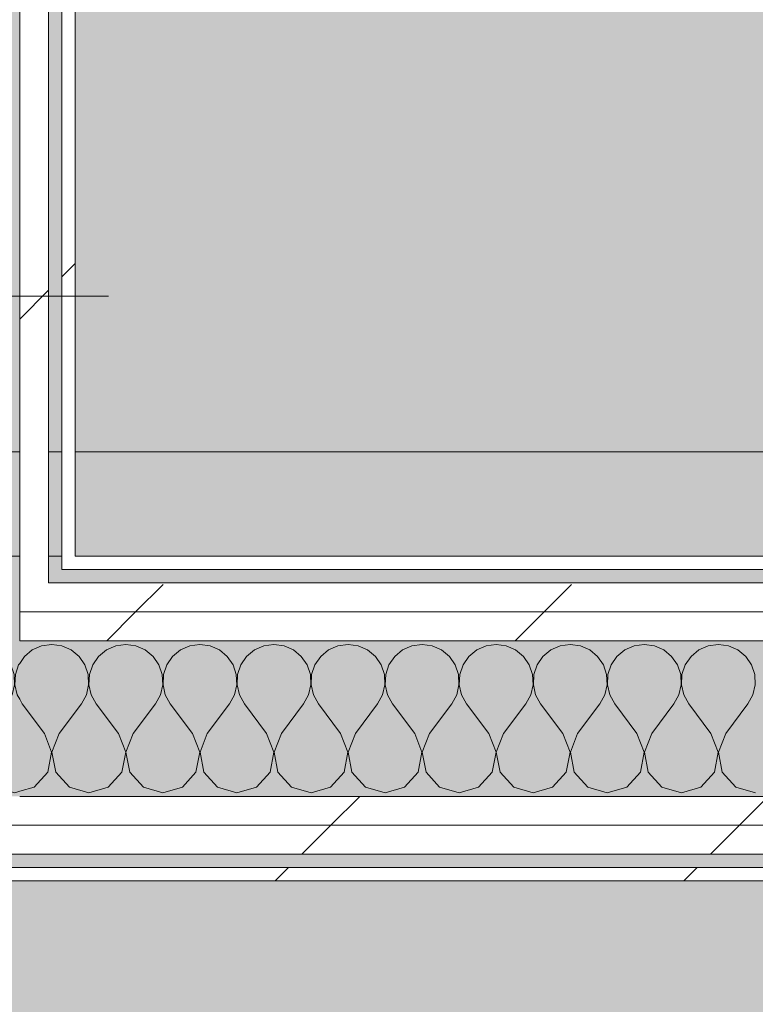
# Model space of a CAD drawing. Header units: millimetres. Extents: x -40968 to 13979, y -19284 to 4746.
# Tile 101 of 113: x -1581 to -1250, y -17332 to -16890. Entities that reach past the tile are written whole.
import ezdxf

# ---------------------------------------------------------------- set-up
doc = ezdxf.new("R2010")
doc.units = ezdxf.units.MM
doc.header["$MEASUREMENT"] = 0
doc.linetypes.add('Wipeout_Contour', pattern=[1000, 0, -1000])
for name, color, linetype in [('10_ESTR_Pilars', 7, 'Continuous'), ('14_PAV_Paviment existent', 7, 'Continuous'), ('Nuevo_08_E_Envans secs', 7, 'Continuous'), ('Nuevo_14_PAV_Soft Light Grey 0554', 7, 'Continuous')]:
    doc.layers.add(name, color=color, linetype=linetype)
doc.layers.add('10_ESTR_Pilars_Pluma_Nº__20', color=1, linetype='Continuous', lineweight=5)
doc.layers.add('Nuevo_08_E_Envans secs_Pluma_Nº__1', color=7, linetype='Continuous', lineweight=5)
for name, color, linetype, lineweight, true_color in [('14_PAV_Paviment existent_Pluma_Nº__197', 7, 'Continuous', 0, 0xffe68e), ('Nuevo_08_E_Envans secs_Pluma_Nº__102', 7, 'Continuous', 5, 0xcccccc), ('Nuevo_08_E_Envans secs_Pluma_Nº__171', 171, 'Continuous', 13, 0xaaaaff), ('Nuevo_08_E_Envans secs_Pluma_Nº__177', 7, 'Continuous', 15, 0xf7e046), ('Nuevo_14_PAV_Soft Light Grey 0554_Pluma_Nº__245', 7, 'Continuous', 13, 0xe8e8e8)]:
    doc.layers.add(name, color=color, linetype=linetype, lineweight=lineweight, true_color=true_color)
pattern_1 = [(45, (0, 0), (-183.8478, 183.8478), [195, -65]), (45, (7e-14, 183.85), (-183.8478, 183.8478), [195, -65])]

# ---------------------------------------------------------------- blocks, each defined once
blk = doc.blocks.new('Forjado_1_1', base_point=(-23046.79, -1194.06))
at = {"layer": 'Nuevo_14_PAV_Soft Light Grey 0554_Pluma_Nº__245', "linetype": 'Continuous', "lineweight": 0, "true_color": 0xe8e8e8}
h = blk.add_hatch(color=254, dxfattribs=at)
h.paths.add_polyline_path([(-23046.79, -1194.06), (-1631.11, -1193.63), (-1631.11, -6938.97), (-1556.11, -6938.97), (-1556.11, -7503.98), (-1616.26, -7503.98), (-1616.05, -11935.98), (-1564.89, -11935.98), (-1564.89, -12491.98), (-2024.11, -12491.98), (-2024.11, -12338.98), (-6997.39, -12338.98), (-6997.39, -12391.98), (-3637.68, -12391.98), (-3638.94, -13690.72), (-3644.87, -17130.96), (428.17, -17130.98), (428.89, -16788.98), (778.89, -16788.98), (778.35, -17142.97), (2622.91, -17145.82), (2623.01, -17079.79), (3389.91, -17080.98), (3389.61, -17276.98), (5489.84, -17280.21), (5489.84, -17141.49), (5763.89, -17141.49), (5763.89, -16738.98), (6378.89, -16738.98), (6378.89, -12488.98), (5778.89, -12488.98), (5779.74, -11938.87), (6782.11, -11938.85), (6782.11, -9207.42), (6082.11, -9207.42), (6016.11, -7504.98), (6016.11, -9073.42), (2073.42, -9073.42), (2073.42, -5267.32), (5998.89, -5267.32), (5998.89, -1708.98), (5884.89, -967.98), (7332.11, -967.98), (7332.11, 1999.55), (-28277.4, 1999.55), (-23028.39, 1969.01)])
h.paths.add_polyline_path([(492.89, -5267.32), (1951.42, -5267.32), (1951.42, -9073.42), (492.89, -9073.42)], flags=0)
at = {"layer": 'Nuevo_14_PAV_Soft Light Grey 0554_Pluma_Nº__245', "color": 254, "linetype": 'Continuous', "lineweight": 13, "true_color": 0xe8e8e8, "flags": 128}
blk.add_lwpolyline([(428.17, -17130.98), (-3644.87, -17130.96), (-3638.94, -13690.72), (-3637.68, -12391.98), (-6997.39, -12391.98), (-6997.39, -12338.98), (-2024.11, -12338.98), (-2024.11, -12491.98), (-1564.89, -12491.98), (-1564.89, -11935.98), (-1616.05, -11935.98), (-1616.26, -7503.98), (-1556.11, -7503.98), (-1556.11, -6938.97), (-1631.11, -6938.97), (-1631.11, -1193.63), (-23046.79, -1194.06)], dxfattribs=at)
blk = doc.blocks.new('Forjado_4_1', base_point=(7463.44, -18947.87))
at = {"layer": '14_PAV_Paviment existent_Pluma_Nº__197', "linetype": 'Continuous', "lineweight": 0, "true_color": 0xffe68e}
blk.add_hatch(color=41, dxfattribs=at).paths.add_polyline_path([(7463.44, -18947.87), (7463.44, -17083.98), (-28136.2, -17083.98), (-28146.06, -18947.87)])
at = {"layer": '14_PAV_Paviment existent_Pluma_Nº__197', "color": 41, "linetype": 'Continuous', "lineweight": 0, "true_color": 0xffe68e, "flags": 128}
blk.add_lwpolyline([(7463.44, -18947.87), (-28146.06, -18947.87), (-28136.2, -17083.98), (7463.44, -17083.98)], close=True, dxfattribs=at)
blk = doc.blocks.new('*X128')
at = {"layer": 'Nuevo_08_E_Envans secs_Pluma_Nº__102', "color": 254, "linetype": 'Continuous', "lineweight": 5, "true_color": 0xcccccc}
for p, q in [((-1604.55, -17171.28), (-1608.76, -17173.13)), ((-1600, -17170.64), (-1604.55, -17171.28)), ((-1595.45, -17171.28), (-1600, -17170.64)), ((-1591.24, -17173.13), (-1595.45, -17171.28)), ((-1621.03, -17176.07), (-1621.11, -17176)), ((-1618.43, -17179.86), (-1621.03, -17176.07)), ((-1612.3, -17176.07), (-1614.91, -17179.86)), ((-1608.76, -17173.13), (-1612.3, -17176.07)), ((-1587.7, -17176.07), (-1591.24, -17173.13)), ((-1585.09, -17179.86), (-1587.7, -17176.07)), ((-1616.96, -17184.21), (-1618.43, -17179.86)), ((-1614.91, -17179.86), (-1616.38, -17184.21)), ((-1583.62, -17184.21), (-1585.09, -17179.86)), ((-1581.57, -17179.86), (-1583.04, -17184.21)), ((-1581.11, -17179.18), (-1581.57, -17179.86)), ((-1616.73, -17188.81), (-1616.96, -17184.21)), ((-1616.38, -17184.21), (-1616.6, -17188.81)), ((-1583.4, -17188.81), (-1583.62, -17184.21)), ((-1583.04, -17184.21), (-1583.27, -17188.81)), ((-1617.77, -17193.28), (-1616.73, -17188.81)), ((-1616.6, -17188.81), (-1615.56, -17193.28)), ((-1584.44, -17193.28), (-1583.4, -17188.81)), ((-1583.27, -17188.81), (-1582.23, -17193.28)), ((-1620, -17197.31), (-1617.77, -17193.28)), ((-1615.56, -17193.28), (-1613.33, -17197.31)), ((-1586.67, -17197.31), (-1584.44, -17193.28)), ((-1582.23, -17193.28), (-1581.11, -17195.3)), ((-1621.11, -17198.79), (-1620, -17197.31)), ((-1603.33, -17210.64), (-1613.33, -17197.31)), ((-1596.67, -17210.64), (-1586.67, -17197.31)), ((-1600.07, -17219.15), (-1603.33, -17210.64)), ((-1596.67, -17210.64), (-1599.93, -17219.15)), ((-1601.76, -17228.1), (-1600.07, -17219.15)), ((-1599.93, -17219.15), (-1598.24, -17228.1)), ((-1607.9, -17234.82), (-1601.76, -17228.1)), ((-1598.24, -17228.1), (-1592.1, -17234.82)), ((-1621.11, -17236.05), (-1616.67, -17237.31)), ((-1616.67, -17237.31), (-1607.9, -17234.82)), ((-1592.1, -17234.82), (-1583.33, -17237.31)), ((-1583.33, -17237.31), (-1581.11, -17236.68))]:
    blk.add_line(p, q, dxfattribs=at)
blk = doc.blocks.new('*X129')
at = {"layer": 'Nuevo_08_E_Envans secs_Pluma_Nº__102', "color": 254, "linetype": 'Continuous', "lineweight": 5, "true_color": 0xcccccc}
for p, q in [((-1571.22, -17171.28), (-1575.43, -17173.13)), ((-1566.67, -17170.64), (-1571.22, -17171.28)), ((-1562.11, -17171.28), (-1566.67, -17170.64)), ((-1557.9, -17173.13), (-1562.11, -17171.28)), ((-1537.89, -17171.28), (-1542.1, -17173.13)), ((-1533.33, -17170.64), (-1537.89, -17171.28)), ((-1528.78, -17171.28), (-1533.33, -17170.64)), ((-1524.57, -17173.13), (-1528.78, -17171.28)), ((-1504.55, -17171.28), (-1508.76, -17173.13)), ((-1500, -17170.64), (-1504.55, -17171.28)), ((-1495.45, -17171.28), (-1500, -17170.64)), ((-1491.24, -17173.13), (-1495.45, -17171.28)), ((-1471.22, -17171.28), (-1475.43, -17173.13)), ((-1466.67, -17170.64), (-1471.22, -17171.28)), ((-1462.11, -17171.28), (-1466.67, -17170.64)), ((-1457.9, -17173.13), (-1462.11, -17171.28)), ((-1437.89, -17171.28), (-1442.1, -17173.13)), ((-1433.33, -17170.64), (-1437.89, -17171.28)), ((-1428.78, -17171.28), (-1433.33, -17170.64)), ((-1424.57, -17173.13), (-1428.78, -17171.28)), ((-1404.55, -17171.28), (-1408.76, -17173.13)), ((-1400, -17170.64), (-1404.55, -17171.28)), ((-1395.45, -17171.28), (-1400, -17170.64)), ((-1391.24, -17173.13), (-1395.45, -17171.28)), ((-1371.22, -17171.28), (-1375.43, -17173.13)), ((-1366.67, -17170.64), (-1371.22, -17171.28)), ((-1362.11, -17171.28), (-1366.67, -17170.64)), ((-1357.9, -17173.13), (-1362.11, -17171.28)), ((-1337.89, -17171.28), (-1342.1, -17173.13)), ((-1333.33, -17170.64), (-1337.89, -17171.28)), ((-1328.78, -17171.28), (-1333.33, -17170.64)), ((-1324.57, -17173.13), (-1328.78, -17171.28)), ((-1304.55, -17171.28), (-1308.76, -17173.13)), ((-1300, -17170.64), (-1304.55, -17171.28)), ((-1295.45, -17171.28), (-1300, -17170.64)), ((-1291.24, -17173.13), (-1295.45, -17171.28)), ((-1271.22, -17171.28), (-1275.43, -17173.13)), ((-1266.67, -17170.64), (-1271.22, -17171.28)), ((-1262.11, -17171.28), (-1266.67, -17170.64)), ((-1257.9, -17173.13), (-1262.11, -17171.28)), ((-1578.97, -17176.07), (-1581.11, -17179.18)), ((-1575.43, -17173.13), (-1578.97, -17176.07)), ((-1554.36, -17176.07), (-1557.9, -17173.13)), ((-1551.76, -17179.86), (-1554.36, -17176.07)), ((-1545.64, -17176.07), (-1548.24, -17179.86)), ((-1542.1, -17173.13), (-1545.64, -17176.07)), ((-1521.03, -17176.07), (-1524.57, -17173.13)), ((-1518.43, -17179.86), (-1521.03, -17176.07)), ((-1512.3, -17176.07), (-1514.91, -17179.86)), ((-1508.76, -17173.13), (-1512.3, -17176.07)), ((-1487.7, -17176.07), (-1491.24, -17173.13)), ((-1485.09, -17179.86), (-1487.7, -17176.07)), ((-1478.97, -17176.07), (-1481.57, -17179.86)), ((-1475.43, -17173.13), (-1478.97, -17176.07)), ((-1454.36, -17176.07), (-1457.9, -17173.13)), ((-1451.76, -17179.86), (-1454.36, -17176.07)), ((-1445.64, -17176.07), (-1448.24, -17179.86)), ((-1442.1, -17173.13), (-1445.64, -17176.07)), ((-1421.03, -17176.07), (-1424.57, -17173.13)), ((-1418.43, -17179.86), (-1421.03, -17176.07)), ((-1412.3, -17176.07), (-1414.91, -17179.86)), ((-1408.76, -17173.13), (-1412.3, -17176.07)), ((-1387.7, -17176.07), (-1391.24, -17173.13)), ((-1385.09, -17179.86), (-1387.7, -17176.07)), ((-1378.97, -17176.07), (-1381.57, -17179.86)), ((-1375.43, -17173.13), (-1378.97, -17176.07)), ((-1354.36, -17176.07), (-1357.9, -17173.13)), ((-1351.76, -17179.86), (-1354.36, -17176.07)), ((-1345.64, -17176.07), (-1348.24, -17179.86)), ((-1342.1, -17173.13), (-1345.64, -17176.07)), ((-1321.03, -17176.07), (-1324.57, -17173.13)), ((-1318.43, -17179.86), (-1321.03, -17176.07)), ((-1312.3, -17176.07), (-1314.91, -17179.86)), ((-1308.76, -17173.13), (-1312.3, -17176.07)), ((-1287.7, -17176.07), (-1291.24, -17173.13)), ((-1285.09, -17179.86), (-1287.7, -17176.07)), ((-1278.97, -17176.07), (-1281.57, -17179.86)), ((-1275.43, -17173.13), (-1278.97, -17176.07)), ((-1254.36, -17176.07), (-1257.9, -17173.13)), ((-1251.76, -17179.86), (-1254.36, -17176.07)), ((-1550.29, -17184.21), (-1551.76, -17179.86)), ((-1548.24, -17179.86), (-1549.71, -17184.21)), ((-1516.96, -17184.21), (-1518.43, -17179.86)), ((-1514.91, -17179.86), (-1516.38, -17184.21)), ((-1483.62, -17184.21), (-1485.09, -17179.86)), ((-1481.57, -17179.86), (-1483.04, -17184.21)), ((-1450.29, -17184.21), (-1451.76, -17179.86)), ((-1448.24, -17179.86), (-1449.71, -17184.21)), ((-1416.96, -17184.21), (-1418.43, -17179.86)), ((-1414.91, -17179.86), (-1416.38, -17184.21)), ((-1383.62, -17184.21), (-1385.09, -17179.86)), ((-1381.57, -17179.86), (-1383.04, -17184.21)), ((-1350.29, -17184.21), (-1351.76, -17179.86)), ((-1348.24, -17179.86), (-1349.71, -17184.21)), ((-1316.96, -17184.21), (-1318.43, -17179.86)), ((-1314.91, -17179.86), (-1316.38, -17184.21)), ((-1283.62, -17184.21), (-1285.09, -17179.86)), ((-1281.57, -17179.86), (-1283.04, -17184.21)), ((-1250.29, -17184.21), (-1251.76, -17179.86)), ((-1550.07, -17188.81), (-1550.29, -17184.21)), ((-1549.71, -17184.21), (-1549.93, -17188.81)), ((-1516.73, -17188.81), (-1516.96, -17184.21)), ((-1516.38, -17184.21), (-1516.6, -17188.81)), ((-1483.4, -17188.81), (-1483.62, -17184.21)), ((-1483.04, -17184.21), (-1483.27, -17188.81)), ((-1450.07, -17188.81), (-1450.29, -17184.21)), ((-1449.71, -17184.21), (-1449.93, -17188.81)), ((-1416.73, -17188.81), (-1416.96, -17184.21)), ((-1416.38, -17184.21), (-1416.6, -17188.81)), ((-1383.4, -17188.81), (-1383.62, -17184.21)), ((-1383.04, -17184.21), (-1383.27, -17188.81)), ((-1350.07, -17188.81), (-1350.29, -17184.21)), ((-1349.71, -17184.21), (-1349.93, -17188.81)), ((-1316.73, -17188.81), (-1316.96, -17184.21)), ((-1316.38, -17184.21), (-1316.6, -17188.81)), ((-1283.4, -17188.81), (-1283.62, -17184.21)), ((-1283.04, -17184.21), (-1283.27, -17188.81)), ((-1250.07, -17188.81), (-1250.29, -17184.21)), ((-1551.11, -17193.28), (-1550.07, -17188.81)), ((-1549.93, -17188.81), (-1548.89, -17193.28)), ((-1517.77, -17193.28), (-1516.73, -17188.81)), ((-1516.6, -17188.81), (-1515.56, -17193.28)), ((-1484.44, -17193.28), (-1483.4, -17188.81)), ((-1483.27, -17188.81), (-1482.23, -17193.28)), ((-1451.11, -17193.28), (-1450.07, -17188.81)), ((-1449.93, -17188.81), (-1448.89, -17193.28)), ((-1417.77, -17193.28), (-1416.73, -17188.81)), ((-1416.6, -17188.81), (-1415.56, -17193.28)), ((-1384.44, -17193.28), (-1383.4, -17188.81)), ((-1383.27, -17188.81), (-1382.23, -17193.28)), ((-1351.11, -17193.28), (-1350.07, -17188.81)), ((-1349.93, -17188.81), (-1348.89, -17193.28)), ((-1317.77, -17193.28), (-1316.73, -17188.81)), ((-1316.6, -17188.81), (-1315.56, -17193.28)), ((-1284.44, -17193.28), (-1283.4, -17188.81)), ((-1283.27, -17188.81), (-1282.23, -17193.28)), ((-1251.11, -17193.28), (-1250.07, -17188.81)), ((-1553.33, -17197.31), (-1551.11, -17193.28)), ((-1548.89, -17193.28), (-1546.67, -17197.31)), ((-1520, -17197.31), (-1517.77, -17193.28)), ((-1515.56, -17193.28), (-1513.33, -17197.31)), ((-1486.67, -17197.31), (-1484.44, -17193.28)), ((-1482.23, -17193.28), (-1480, -17197.31)), ((-1453.33, -17197.31), (-1451.11, -17193.28)), ((-1448.89, -17193.28), (-1446.67, -17197.31)), ((-1420, -17197.31), (-1417.77, -17193.28)), ((-1415.56, -17193.28), (-1413.33, -17197.31)), ((-1386.67, -17197.31), (-1384.44, -17193.28)), ((-1382.23, -17193.28), (-1380, -17197.31)), ((-1353.33, -17197.31), (-1351.11, -17193.28)), ((-1348.89, -17193.28), (-1346.67, -17197.31)), ((-1320, -17197.31), (-1317.77, -17193.28)), ((-1315.56, -17193.28), (-1313.33, -17197.31)), ((-1286.67, -17197.31), (-1284.44, -17193.28)), ((-1282.23, -17193.28), (-1280, -17197.31)), ((-1253.33, -17197.31), (-1251.11, -17193.28)), ((-1581.11, -17195.3), (-1580, -17197.31)), ((-1570, -17210.64), (-1580, -17197.31)), ((-1563.33, -17210.64), (-1553.33, -17197.31)), ((-1536.67, -17210.64), (-1546.67, -17197.31)), ((-1530, -17210.64), (-1520, -17197.31)), ((-1503.33, -17210.64), (-1513.33, -17197.31)), ((-1496.67, -17210.64), (-1486.67, -17197.31)), ((-1470, -17210.64), (-1480, -17197.31)), ((-1463.33, -17210.64), (-1453.33, -17197.31)), ((-1436.67, -17210.64), (-1446.67, -17197.31)), ((-1430, -17210.64), (-1420, -17197.31)), ((-1403.33, -17210.64), (-1413.33, -17197.31)), ((-1396.67, -17210.64), (-1386.67, -17197.31)), ((-1370, -17210.64), (-1380, -17197.31)), ((-1363.33, -17210.64), (-1353.33, -17197.31)), ((-1336.67, -17210.64), (-1346.67, -17197.31)), ((-1330, -17210.64), (-1320, -17197.31)), ((-1303.33, -17210.64), (-1313.33, -17197.31)), ((-1296.67, -17210.64), (-1286.67, -17197.31)), ((-1270, -17210.64), (-1280, -17197.31)), ((-1263.33, -17210.64), (-1253.33, -17197.31)), ((-1566.73, -17219.15), (-1570, -17210.64)), ((-1563.33, -17210.64), (-1566.6, -17219.15)), ((-1533.4, -17219.15), (-1536.67, -17210.64)), ((-1530, -17210.64), (-1533.27, -17219.15)), ((-1500.07, -17219.15), (-1503.33, -17210.64)), ((-1496.67, -17210.64), (-1499.93, -17219.15)), ((-1466.73, -17219.15), (-1470, -17210.64)), ((-1463.33, -17210.64), (-1466.6, -17219.15)), ((-1433.4, -17219.15), (-1436.67, -17210.64)), ((-1430, -17210.64), (-1433.27, -17219.15)), ((-1400.07, -17219.15), (-1403.33, -17210.64)), ((-1396.67, -17210.64), (-1399.93, -17219.15)), ((-1366.73, -17219.15), (-1370, -17210.64)), ((-1363.33, -17210.64), (-1366.6, -17219.15)), ((-1333.4, -17219.15), (-1336.67, -17210.64)), ((-1330, -17210.64), (-1333.27, -17219.15)), ((-1300.07, -17219.15), (-1303.33, -17210.64)), ((-1296.67, -17210.64), (-1299.93, -17219.15)), ((-1266.73, -17219.15), (-1270, -17210.64)), ((-1263.33, -17210.64), (-1266.6, -17219.15)), ((-1568.43, -17228.1), (-1566.73, -17219.15)), ((-1566.6, -17219.15), (-1564.91, -17228.1)), ((-1535.09, -17228.1), (-1533.4, -17219.15)), ((-1533.27, -17219.15), (-1531.57, -17228.1)), ((-1501.76, -17228.1), (-1500.07, -17219.15)), ((-1499.93, -17219.15), (-1498.24, -17228.1)), ((-1468.43, -17228.1), (-1466.73, -17219.15)), ((-1466.6, -17219.15), (-1464.91, -17228.1)), ((-1435.09, -17228.1), (-1433.4, -17219.15)), ((-1433.27, -17219.15), (-1431.57, -17228.1)), ((-1401.76, -17228.1), (-1400.07, -17219.15)), ((-1399.93, -17219.15), (-1398.24, -17228.1)), ((-1368.43, -17228.1), (-1366.73, -17219.15)), ((-1366.6, -17219.15), (-1364.91, -17228.1)), ((-1335.09, -17228.1), (-1333.4, -17219.15)), ((-1333.27, -17219.15), (-1331.57, -17228.1)), ((-1301.76, -17228.1), (-1300.07, -17219.15)), ((-1299.93, -17219.15), (-1298.24, -17228.1)), ((-1268.43, -17228.1), (-1266.73, -17219.15)), ((-1266.6, -17219.15), (-1264.91, -17228.1)), ((-1574.57, -17234.82), (-1568.43, -17228.1)), ((-1564.91, -17228.1), (-1558.76, -17234.82)), ((-1541.24, -17234.82), (-1535.09, -17228.1)), ((-1531.57, -17228.1), (-1525.43, -17234.82)), ((-1507.9, -17234.82), (-1501.76, -17228.1)), ((-1498.24, -17228.1), (-1492.1, -17234.82)), ((-1474.57, -17234.82), (-1468.43, -17228.1)), ((-1464.91, -17228.1), (-1458.76, -17234.82)), ((-1441.24, -17234.82), (-1435.09, -17228.1)), ((-1431.57, -17228.1), (-1425.43, -17234.82)), ((-1407.9, -17234.82), (-1401.76, -17228.1)), ((-1398.24, -17228.1), (-1392.1, -17234.82)), ((-1374.57, -17234.82), (-1368.43, -17228.1)), ((-1364.91, -17228.1), (-1358.76, -17234.82)), ((-1341.24, -17234.82), (-1335.09, -17228.1)), ((-1331.57, -17228.1), (-1325.43, -17234.82)), ((-1307.9, -17234.82), (-1301.76, -17228.1)), ((-1298.24, -17228.1), (-1292.1, -17234.82)), ((-1274.57, -17234.82), (-1268.43, -17228.1)), ((-1264.91, -17228.1), (-1258.76, -17234.82)), ((-1581.11, -17236.68), (-1574.57, -17234.82)), ((-1558.76, -17234.82), (-1550, -17237.31)), ((-1550, -17237.31), (-1541.24, -17234.82)), ((-1525.43, -17234.82), (-1516.67, -17237.31)), ((-1516.67, -17237.31), (-1507.9, -17234.82)), ((-1492.1, -17234.82), (-1483.33, -17237.31)), ((-1483.33, -17237.31), (-1474.57, -17234.82)), ((-1458.76, -17234.82), (-1450, -17237.31)), ((-1450, -17237.31), (-1441.24, -17234.82)), ((-1425.43, -17234.82), (-1416.67, -17237.31)), ((-1416.67, -17237.31), (-1407.9, -17234.82)), ((-1392.1, -17234.82), (-1383.33, -17237.31)), ((-1383.33, -17237.31), (-1374.57, -17234.82)), ((-1358.76, -17234.82), (-1350, -17237.31)), ((-1350, -17237.31), (-1341.24, -17234.82)), ((-1325.43, -17234.82), (-1316.67, -17237.31)), ((-1316.67, -17237.31), (-1307.9, -17234.82)), ((-1292.1, -17234.82), (-1283.33, -17237.31)), ((-1283.33, -17237.31), (-1274.57, -17234.82)), ((-1258.76, -17234.82), (-1250, -17237.31))]:
    blk.add_line(p, q, dxfattribs=at)
blk = doc.blocks.new('Muro_75_1', base_point=(-3784.89, -17276.98))
at = {"color": 254, "linetype": 'Wipeout_Contour', "lineweight": 0, "ltscale": 68819.061484}
blk.add_wipeout([(-1556.11, -17130.98), (-1562.11, -17130.98), (-1562.11, -17136.98), (-1556.11, -17136.98)], dxfattribs=at).dxf.layer = 'Nuevo_08_E_Envans secs'
at = {"color": 254, "linetype": 'Wipeout_Contour', "lineweight": 0, "ltscale": 69878.642159}
blk.add_wipeout([(-3759.89, -17264.98), (778.89, -17264.98), (778.89, -17251.98), (-3759.89, -17251.98)], dxfattribs=at).dxf.layer = 'Nuevo_08_E_Envans secs'
at = {"color": 254, "linetype": 'Wipeout_Contour', "lineweight": 0, "ltscale": 69948.001997}
blk.add_wipeout([(-3778.89, -17276.98), (778.89, -17276.98), (778.89, -17270.98), (-3778.89, -17270.98)], dxfattribs=at).dxf.layer = 'Nuevo_08_E_Envans secs'
at = {"layer": 'Nuevo_08_E_Envans secs_Pluma_Nº__171', "linetype": 'Continuous', "lineweight": 13, "true_color": 0xaaaaff}
h = blk.add_hatch(dxfattribs=at)
h.set_pattern_fill('Panellat_HPL_0001', color=161, style=0, pattern_type=2)
h.set_pattern_definition(pattern_1)
h.paths.add_polyline_path([(-1556.11, -17130.98), (-1562.11, -17130.98), (-1562.11, -17136.98), (-1556.11, -17136.98)])
h = blk.add_hatch(dxfattribs=at)
h.set_pattern_fill('Panellat_HPL_0001', color=161, style=0, pattern_type=2)
h.set_pattern_definition(pattern_1)
h.paths.add_polyline_path([(-3778.89, -17276.98), (778.89, -17276.98), (778.89, -17270.98), (-3778.89, -17270.98)])
at = {"layer": 'Nuevo_08_E_Envans secs_Pluma_Nº__177', "linetype": 'Continuous', "lineweight": 15, "true_color": 0xf7e046}
h = blk.add_hatch(dxfattribs=at)
h.set_pattern_fill('Panellat_HPL_0001', color=53, style=0, pattern_type=2)
h.set_pattern_definition(pattern_1)
h.paths.add_polyline_path([(-3759.89, -17264.98), (778.89, -17264.98), (778.89, -17251.98), (-3759.89, -17251.98)])
at = {"layer": 'Nuevo_08_E_Envans secs_Pluma_Nº__1', "color": 7, "linetype": 'Continuous', "lineweight": 5}
for p, q in [((-1562.11, -17136.98), (-1562.11, -17130.98)), ((-3759.89, -17264.98), (778.89, -17264.98)), ((-3772.89, -17270.98), (778.89, -17270.98))]:
    blk.add_line(p, q, dxfattribs=at)
at = {"layer": 'Nuevo_08_E_Envans secs_Pluma_Nº__1', "color": 7, "linetype": 'Continuous', "lineweight": 5, "flags": 128}
blk.add_lwpolyline([(-3784.89, -17276.98), (778.89, -17276.98)], dxfattribs=at)
at = {"color": 254, "linetype": 'Wipeout_Contour', "lineweight": 0, "ltscale": 68684.661934}
blk.add_wipeout([(363.89, -17130.98), (-1556.11, -17130.98), (-1556.11, -17136.98), (363.89, -17136.98)], dxfattribs=at).dxf.layer = 'Nuevo_08_E_Envans secs'
at = {"color": 254, "linetype": 'Wipeout_Contour', "lineweight": 0, "ltscale": 69821.735721}
blk.add_wipeout([(-3746.89, -17251.98), (778.89, -17251.98), (778.89, -17238.98), (-3746.89, -17238.98)], dxfattribs=at).dxf.layer = 'Nuevo_08_E_Envans secs'
at = {"layer": 'Nuevo_08_E_Envans secs_Pluma_Nº__171', "linetype": 'Continuous', "lineweight": 13, "true_color": 0xaaaaff}
h = blk.add_hatch(dxfattribs=at)
h.set_pattern_fill('Panellat_HPL_0001', color=161, style=0, pattern_type=2)
h.set_pattern_definition(pattern_1)
h.paths.add_polyline_path([(363.89, -17130.98), (-1556.11, -17130.98), (-1556.11, -17136.98), (363.89, -17136.98)])
at = {"layer": 'Nuevo_08_E_Envans secs_Pluma_Nº__177', "linetype": 'Continuous', "lineweight": 15, "true_color": 0xf7e046}
h = blk.add_hatch(dxfattribs=at)
h.set_pattern_fill('Panellat_HPL_0001', color=53, style=0, pattern_type=2)
h.set_pattern_definition(pattern_1)
h.paths.add_polyline_path([(-3746.89, -17251.98), (778.89, -17251.98), (778.89, -17238.98), (-3746.89, -17238.98)])
at = {"layer": 'Nuevo_08_E_Envans secs_Pluma_Nº__1', "color": 7, "linetype": 'Continuous', "lineweight": 5}
for p, q in [((-1562.11, -17136.98), (-1556.11, -17136.98)), ((-1556.11, -17136.98), (363.89, -17136.98)), ((-1581.11, -17238.98), (388.89, -17238.98)), ((-3746.89, -17251.98), (778.89, -17251.98))]:
    blk.add_line(p, q, dxfattribs=at)
at = {"layer": 'Nuevo_08_E_Envans secs_Pluma_Nº__1', "color": 7, "linetype": 'Continuous', "lineweight": 5, "flags": 128}
blk.add_lwpolyline([(363.89, -17130.98), (-1556.11, -17130.98)], dxfattribs=at)
at = {"layer": 'Nuevo_08_E_Envans secs', "color": 7, "lineweight": 20}
for name in ['*X128', '*X129']:
    blk.add_blockref(name, (0, 0), dxfattribs=at)
at = {"color": 254, "linetype": 'Wipeout_Contour', "lineweight": 0, "ltscale": 68804.062973}
blk.add_wipeout([(388.89, -17155.98), (-1581.11, -17155.98), (-1581.11, -17168.98), (388.89, -17168.98)], dxfattribs=at).dxf.layer = 'Nuevo_08_E_Envans secs'
at = {"layer": 'Nuevo_08_E_Envans secs_Pluma_Nº__177', "linetype": 'Continuous', "lineweight": 15, "true_color": 0xf7e046}
h = blk.add_hatch(dxfattribs=at)
h.set_pattern_fill('Panellat_HPL_0001', color=53, style=0, pattern_type=2)
h.set_pattern_definition(pattern_1)
h.paths.add_polyline_path([(388.89, -17155.98), (-1581.11, -17155.98), (-1581.11, -17168.98), (388.89, -17168.98)])
at = {"layer": 'Nuevo_08_E_Envans secs_Pluma_Nº__1', "color": 7, "linetype": 'Continuous', "lineweight": 5}
blk.add_line((-1581.11, -17168.98), (388.89, -17168.98), dxfattribs=at)
at = {"color": 254, "linetype": 'Wipeout_Contour', "lineweight": 0, "ltscale": 68886.451522}
blk.add_wipeout([(-1568.11, -17142.98), (-1581.11, -17142.98), (-1581.11, -17155.98), (-1568.11, -17155.98)], dxfattribs=at).dxf.layer = 'Nuevo_08_E_Envans secs'
at = {"layer": 'Nuevo_08_E_Envans secs_Pluma_Nº__177', "linetype": 'Continuous', "lineweight": 15, "true_color": 0xf7e046}
h = blk.add_hatch(dxfattribs=at)
h.set_pattern_fill('Panellat_HPL_0001', color=53, style=0, pattern_type=2)
h.set_pattern_definition(pattern_1)
h.paths.add_polyline_path([(-1568.11, -17142.98), (-1581.11, -17142.98), (-1581.11, -17155.98), (-1568.11, -17155.98)])
at = {"layer": 'Nuevo_08_E_Envans secs_Pluma_Nº__1', "color": 7, "linetype": 'Continuous', "lineweight": 5}
for p, q in [((-1581.11, -17155.98), (-1581.11, -17142.98)), ((-1581.11, -17168.98), (-1581.11, -17155.98))]:
    blk.add_line(p, q, dxfattribs=at)
at = {"color": 254, "linetype": 'Wipeout_Contour', "lineweight": 0, "ltscale": 68749.222587}
blk.add_wipeout([(375.89, -17142.98), (-1568.11, -17142.98), (-1568.11, -17155.98), (375.89, -17155.98)], dxfattribs=at).dxf.layer = 'Nuevo_08_E_Envans secs'
at = {"layer": 'Nuevo_08_E_Envans secs_Pluma_Nº__177', "linetype": 'Continuous', "lineweight": 15, "true_color": 0xf7e046}
h = blk.add_hatch(dxfattribs=at)
h.set_pattern_fill('Panellat_HPL_0001', color=53, style=0, pattern_type=2)
h.set_pattern_definition(pattern_1)
h.paths.add_polyline_path([(375.89, -17142.98), (-1568.11, -17142.98), (-1568.11, -17155.98), (375.89, -17155.98)])
at = {"layer": 'Nuevo_08_E_Envans secs_Pluma_Nº__1', "color": 7, "linetype": 'Continuous', "lineweight": 5}
for p, q in [((-1568.11, -17142.98), (-1568.11, -17136.98)), ((-1568.11, -17142.98), (-1562.11, -17142.98)), ((-1562.11, -17142.98), (369.89, -17142.98)), ((-1581.11, -17155.98), (-1568.11, -17155.98)), ((-1568.11, -17155.98), (375.89, -17155.98))]:
    blk.add_line(p, q, dxfattribs=at)
blk = doc.blocks.new('Muro_137_1', base_point=(-1621.11, -17276.98))
at = {"layer": 'Nuevo_08_E_Envans secs_Pluma_Nº__1', "color": 7, "linetype": 'Continuous', "lineweight": 5}
blk.add_line((-1581.11, -17168.98), (-1581.11, -17155.98), dxfattribs=at)
at = {"color": 254, "linetype": 'Wipeout_Contour', "lineweight": 0, "ltscale": 68008.48869}
blk.add_wipeout([(-1562.11, -16729.98), (-1562.11, -17130.98), (-1556.11, -17130.98), (-1556.11, -16729.98)], dxfattribs=at).dxf.layer = 'Nuevo_08_E_Envans secs'
at = {"color": 254, "linetype": 'Wipeout_Contour', "lineweight": 0, "ltscale": 68848.610787}
blk.add_wipeout([(-1568.11, -17136.98), (-1581.11, -17136.98), (-1581.11, -17142.98), (-1568.11, -17142.98)], dxfattribs=at).dxf.layer = 'Nuevo_08_E_Envans secs'
at = {"layer": 'Nuevo_08_E_Envans secs_Pluma_Nº__171', "linetype": 'Continuous', "lineweight": 13, "true_color": 0xaaaaff}
h = blk.add_hatch(dxfattribs=at)
h.set_pattern_fill('Panellat_HPL_0001', color=161, style=0, pattern_type=2)
h.set_pattern_definition(pattern_1)
h.paths.add_polyline_path([(-1562.11, -16729.98), (-1562.11, -17130.98), (-1556.11, -17130.98), (-1556.11, -16729.98)])
at = {"layer": 'Nuevo_08_E_Envans secs_Pluma_Nº__177', "linetype": 'Continuous', "lineweight": 15, "true_color": 0xf7e046}
h = blk.add_hatch(dxfattribs=at)
h.set_pattern_fill('Panellat_HPL_0001', color=53, style=0, pattern_type=2)
h.set_pattern_definition(pattern_1)
h.paths.add_polyline_path([(-1568.11, -17136.98), (-1581.11, -17136.98), (-1581.11, -17142.98), (-1568.11, -17142.98)])
at = {"layer": 'Nuevo_08_E_Envans secs_Pluma_Nº__1', "color": 7, "linetype": 'Continuous', "lineweight": 5}
for p, q in [((-1562.11, -17130.98), (-1562.11, -16735.98)), ((-1562.11, -17136.98), (-1562.11, -17130.98)), ((-1581.11, -17155.98), (-1581.11, -17142.98))]:
    blk.add_line(p, q, dxfattribs=at)
at = {"layer": 'Nuevo_08_E_Envans secs_Pluma_Nº__1', "color": 7, "linetype": 'Continuous', "lineweight": 5, "flags": 128}
blk.add_lwpolyline([(-1556.11, -17130.98), (-1556.11, -16723.98)], dxfattribs=at)
at = {"color": 254, "linetype": 'Wipeout_Contour', "lineweight": 0, "ltscale": 68824.711463}
blk.add_wipeout([(-1568.11, -17130.98), (-1581.11, -17130.98), (-1581.11, -17136.98), (-1568.11, -17136.98)], dxfattribs=at).dxf.layer = 'Nuevo_08_E_Envans secs'
at = {"layer": 'Nuevo_08_E_Envans secs_Pluma_Nº__177', "linetype": 'Continuous', "lineweight": 15, "true_color": 0xf7e046}
h = blk.add_hatch(dxfattribs=at)
h.set_pattern_fill('Panellat_HPL_0001', color=53, style=0, pattern_type=2)
h.set_pattern_definition(pattern_1)
h.paths.add_polyline_path([(-1568.11, -17130.98), (-1581.11, -17130.98), (-1581.11, -17136.98), (-1568.11, -17136.98)])
at = {"layer": 'Nuevo_08_E_Envans secs_Pluma_Nº__1', "color": 7, "linetype": 'Continuous', "lineweight": 5}
for p, q in [((-1581.11, -17142.98), (-1581.11, -17136.98)), ((-1568.11, -17142.98), (-1568.11, -17136.98))]:
    blk.add_line(p, q, dxfattribs=at)
at = {"color": 254, "linetype": 'Wipeout_Contour', "lineweight": 0, "ltscale": 68052.039862}
blk.add_wipeout([(-1581.11, -16748.98), (-1581.11, -17130.98), (-1568.11, -17130.98), (-1568.11, -16748.98)], dxfattribs=at).dxf.layer = 'Nuevo_08_E_Envans secs'
at = {"layer": 'Nuevo_08_E_Envans secs_Pluma_Nº__177', "linetype": 'Continuous', "lineweight": 15, "true_color": 0xf7e046}
h = blk.add_hatch(dxfattribs=at)
h.set_pattern_fill('Panellat_HPL_0001', color=53, style=0, pattern_type=2)
h.set_pattern_definition(pattern_1)
h.paths.add_polyline_path([(-1581.11, -16748.98), (-1581.11, -17130.98), (-1568.11, -17130.98), (-1568.11, -16748.98)])
at = {"layer": 'Nuevo_08_E_Envans secs_Pluma_Nº__1', "color": 7, "linetype": 'Continuous', "lineweight": 5}
for p, q in [((-1568.11, -17130.98), (-1568.11, -16748.98)), ((-1581.11, -17130.98), (-1581.11, -16788.98)), ((-1581.11, -17136.98), (-1581.11, -17130.98)), ((-1568.11, -17136.98), (-1568.11, -17130.98))]:
    blk.add_line(p, q, dxfattribs=at)
blk = doc.blocks.new('Pilar_26_1', base_point=(-1796.11, -17013.98))
at = {"layer": '10_ESTR_Pilars_Pluma_Nº__20', "color": 1, "linetype": 'Continuous', "lineweight": 5}
blk.add_line((-1716.11, -17013.98), (-1541.11, -17013.98), dxfattribs=at)

msp = doc.modelspace()

# ---------------------------------------------------------------- block references
at = {"layer": '14_PAV_Paviment existent', "color": 41, "linetype": 'Continuous', "lineweight": 0, "true_color": 0xffe68e}
msp.add_blockref('Forjado_4_1', (7463.44, -18947.87), dxfattribs=at)
at = {"layer": 'Nuevo_14_PAV_Soft Light Grey 0554', "color": 254, "linetype": 'Continuous', "lineweight": 13, "true_color": 0xe8e8e8}
msp.add_blockref('Forjado_1_1', (-23046.79, -1194.06), dxfattribs=at)

# ---------------------------------------------------------------- next in the draw order: block references
at = {"layer": 'Nuevo_08_E_Envans secs', "color": 7, "lineweight": 20}
msp.add_blockref('Muro_75_1', (-3784.89, -17276.98), dxfattribs=at)

# ---------------------------------------------------------------- next in the draw order: block references
msp.add_blockref('Muro_137_1', (-1621.11, -17276.98), dxfattribs=at)

# ---------------------------------------------------------------- next in the draw order: block references
at = {"layer": '10_ESTR_Pilars', "color": 7, "lineweight": 20}
msp.add_blockref('Pilar_26_1', (-1796.11, -17013.98), dxfattribs=at)

doc.saveas('drawing.dxf')
